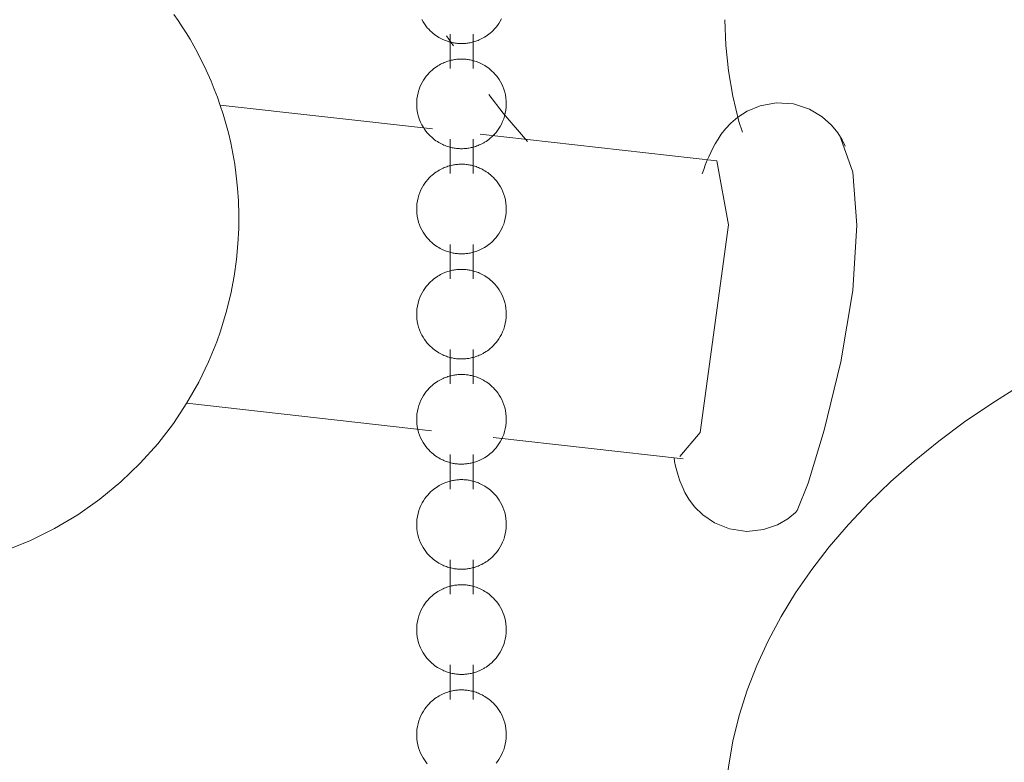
# Model space of a CAD drawing. Header units: millimetres. Extents: x 5724 to 11786, y -2894 to 7544.
# Tile 11 of 46: x 8117 to 8147, y -2671 to -2648. Entities that reach past the tile are written whole.
import ezdxf

# ---------------------------------------------------------------- set-up
doc = ezdxf.new("R2010")
doc.units = ezdxf.units.MM
doc.layers.add('E-LITE-EQPM', color=7, linetype='Continuous', lineweight=20)

# ---------------------------------------------------------------- blocks, each defined once
blk = doc.blocks.new('33711-11 - 33711-11 YAKARTA LED Old gold ceiling fan-533504-00 Isometrico PDF')
at = {"layer": 'E-LITE-EQPM', "color": 251, "lineweight": 9, "true_color": 0x636466}
for p, q in [((2357.472, -2648.356), (2357.686, -2648.666)), ((2357.583, -2648.307), (2357.583, -2649.362)), ((2358.288, -2649.362), (2358.288, -2648.307)), ((2357.044, -2651.213), (2350.533, -2650.482)), ((2365.764, -2652.191), (2358.507, -2651.377)), ((2357.583, -2651.531), (2357.583, -2652.585)), ((2358.288, -2652.585), (2358.288, -2651.531)), ((2357.583, -2654.755), (2357.583, -2655.809)), ((2358.288, -2655.809), (2358.288, -2654.755)), ((2357.583, -2657.978), (2357.583, -2659.033)), ((2358.288, -2659.033), (2358.288, -2657.978)), ((2349.507, -2659.625), (2357.019, -2660.468)), ((2358.907, -2660.679), (2364.738, -2661.334)), ((2365.251, -2660.518), (2364.63, -2661.262)), ((2357.583, -2661.202), (2357.583, -2662.257)), ((2358.288, -2662.257), (2358.288, -2661.202)), ((2357.583, -2664.426), (2357.583, -2665.481)), ((2358.288, -2665.481), (2358.288, -2664.426)), ((2357.583, -2667.65), (2357.583, -2668.705)), ((2358.288, -2668.705), (2358.288, -2667.65))]:
    blk.add_line(p, q, dxfattribs=at)
for points in [[(2350.542, -2657.414, 0), (2350.721, -2656.83, 0), (2350.859, -2656.268, 0), (2350.962, -2655.732, 0), (2351.034, -2655.22, 0), (2351.08, -2654.734, 0), (2351.103, -2654.272, 0), (2351.107, -2653.835, 0), (2351.094, -2653.42, 0), (2351.068, -2653.027, 0), (2351.029, -2652.654, 0), (2350.98, -2652.299, 0), (2350.922, -2651.963, 0), (2350.857, -2651.642, 0), (2350.785, -2651.336, 0), (2350.708, -2651.044, 0), (2350.625, -2650.765, 0), (2350.539, -2650.497, 0), (2350.448, -2650.239, 0), (2350.354, -2649.992, 0), (2350.256, -2649.753, 0), (2350.156, -2649.522, 0), (2350.052, -2649.299, 0), (2349.946, -2649.082, 0), (2349.837, -2648.872, 0), (2349.725, -2648.667, 0), (2349.61, -2648.467, 0), (2349.492, -2648.271, 0), (2349.371, -2648.08, 0), (2349.246, -2647.892, 0), (2349.118, -2647.707, 0)], [(2359.162, -2647.842, 0), (2359.123, -2647.913, 0), (2359.082, -2647.979, 0), (2359.04, -2648.04, 0), (2358.996, -2648.096, 0), (2358.952, -2648.147, 0), (2358.907, -2648.194, 0), (2358.862, -2648.237, 0), (2358.817, -2648.276, 0), (2358.773, -2648.311, 0), (2358.73, -2648.344, 0), (2358.687, -2648.373, 0), (2358.645, -2648.399, 0), (2358.622, -2648.412, 0)], [(2356.719, -2647.862, 0), (2356.758, -2647.931, 0), (2356.799, -2647.996, 0), (2356.842, -2648.055, 0), (2356.886, -2648.11, 0), (2356.931, -2648.16, 0), (2356.976, -2648.206, 0), (2357.021, -2648.248, 0), (2357.065, -2648.286, 0), (2357.109, -2648.32, 0), (2357.153, -2648.352, 0), (2357.195, -2648.38, 0), (2357.237, -2648.406, 0), (2357.278, -2648.429, 0), (2357.318, -2648.45, 0), (2357.358, -2648.469, 0), (2357.396, -2648.486, 0), (2357.434, -2648.502, 0), (2357.471, -2648.516, 0), (2357.507, -2648.528, 0), (2357.543, -2648.539, 0), (2357.578, -2648.549, 0), (2357.613, -2648.558, 0), (2357.647, -2648.566, 0), (2357.68, -2648.573, 0), (2357.713, -2648.578, 0), (2357.746, -2648.583, 0), (2357.779, -2648.588, 0), (2357.811, -2648.591, 0), (2357.843, -2648.593, 0), (2357.875, -2648.595, 0), (2357.907, -2648.596, 0), (2357.938, -2648.596, 0), (2357.97, -2648.596, 0), (2358.002, -2648.595, 0), (2358.034, -2648.593, 0), (2358.066, -2648.59, 0), (2358.098, -2648.587, 0), (2358.131, -2648.583, 0), (2358.163, -2648.577, 0), (2358.197, -2648.571, 0), (2358.23, -2648.564, 0), (2358.264, -2648.556, 0), (2358.299, -2648.547, 0), (2358.334, -2648.537, 0), (2358.37, -2648.526, 0), (2358.407, -2648.513, 0), (2358.444, -2648.499, 0), (2358.482, -2648.483, 0), (2358.52, -2648.466, 0), (2358.56, -2648.446, 0), (2358.6, -2648.425, 0), (2358.622, -2648.412, 0)], [(2366.012, -2647.865, 0), (2366.04, -2648.65, 0), (2366.121, -2649.433, 0), (2366.257, -2650.212, 0), (2366.445, -2650.986, 0), (2366.55, -2651.317, 0)], [(2357.248, -2649.256, 0), (2357.207, -2649.281, 0), (2357.164, -2649.309, 0), (2357.121, -2649.339, 0), (2357.077, -2649.373, 0), (2357.033, -2649.41, 0), (2356.988, -2649.451, 0), (2356.943, -2649.495, 0), (2356.898, -2649.544, 0), (2356.854, -2649.598, 0), (2356.811, -2649.656, 0), (2356.769, -2649.719, 0), (2356.729, -2649.788, 0), (2356.692, -2649.861, 0), (2356.658, -2649.939, 0), (2356.628, -2650.022, 0), (2356.603, -2650.108, 0), (2356.584, -2650.198, 0), (2356.57, -2650.291, 0), (2356.562, -2650.386, 0), (2356.562, -2650.481, 0), (2356.567, -2650.576, 0), (2356.579, -2650.669, 0), (2356.597, -2650.76, 0), (2356.621, -2650.848, 0), (2356.65, -2650.931, 0), (2356.682, -2651.011, 0), (2356.719, -2651.085, 0), (2356.758, -2651.155, 0), (2356.799, -2651.22, 0), (2356.842, -2651.279, 0), (2356.886, -2651.334, 0), (2356.931, -2651.384, 0), (2356.976, -2651.43, 0), (2357.021, -2651.472, 0), (2357.065, -2651.51, 0), (2357.109, -2651.544, 0), (2357.153, -2651.576, 0), (2357.195, -2651.604, 0), (2357.237, -2651.63, 0), (2357.278, -2651.653, 0), (2357.318, -2651.674, 0), (2357.358, -2651.693, 0), (2357.396, -2651.71, 0), (2357.434, -2651.726, 0), (2357.471, -2651.74, 0), (2357.507, -2651.752, 0), (2357.543, -2651.763, 0), (2357.578, -2651.773, 0), (2357.613, -2651.782, 0), (2357.647, -2651.79, 0), (2357.68, -2651.796, 0), (2357.713, -2651.802, 0), (2357.746, -2651.807, 0), (2357.779, -2651.811, 0), (2357.811, -2651.815, 0), (2357.843, -2651.817, 0), (2357.875, -2651.819, 0), (2357.907, -2651.82, 0), (2357.938, -2651.82, 0), (2357.97, -2651.82, 0), (2358.002, -2651.819, 0), (2358.034, -2651.817, 0), (2358.066, -2651.814, 0), (2358.098, -2651.811, 0), (2358.131, -2651.806, 0), (2358.163, -2651.801, 0), (2358.197, -2651.795, 0), (2358.23, -2651.788, 0), (2358.264, -2651.78, 0), (2358.299, -2651.771, 0), (2358.334, -2651.761, 0), (2358.37, -2651.75, 0), (2358.407, -2651.737, 0), (2358.444, -2651.723, 0), (2358.482, -2651.707, 0), (2358.52, -2651.69, 0), (2358.56, -2651.67, 0), (2358.6, -2651.649, 0), (2358.622, -2651.636, 0)], [(2357.248, -2649.256, 0), (2357.289, -2649.233, 0), (2357.329, -2649.213, 0), (2357.368, -2649.194, 0), (2357.406, -2649.178, 0), (2357.444, -2649.163, 0), (2357.481, -2649.149, 0), (2357.517, -2649.137, 0), (2357.553, -2649.126, 0), (2357.588, -2649.117, 0), (2357.622, -2649.108, 0), (2357.656, -2649.101, 0), (2357.689, -2649.094, 0), (2357.722, -2649.089, 0), (2357.755, -2649.084, 0), (2357.787, -2649.08, 0), (2357.82, -2649.077, 0), (2357.852, -2649.075, 0), (2357.883, -2649.073, 0), (2357.915, -2649.072, 0), (2357.947, -2649.072, 0), (2357.979, -2649.073, 0), (2358.01, -2649.074, 0), (2358.042, -2649.076, 0), (2358.075, -2649.079, 0), (2358.107, -2649.083, 0), (2358.139, -2649.087, 0), (2358.172, -2649.093, 0), (2358.206, -2649.099, 0), (2358.239, -2649.106, 0), (2358.274, -2649.114, 0), (2358.308, -2649.124, 0), (2358.344, -2649.134, 0), (2358.38, -2649.146, 0), (2358.416, -2649.159, 0), (2358.454, -2649.174, 0), (2358.492, -2649.19, 0), (2358.531, -2649.208, 0), (2358.571, -2649.228, 0), (2358.611, -2649.25, 0), (2358.653, -2649.274, 0), (2358.695, -2649.301, 0), (2358.738, -2649.331, 0), (2358.782, -2649.363, 0), (2358.826, -2649.4, 0), (2358.87, -2649.439, 0), (2358.915, -2649.483, 0), (2358.96, -2649.531, 0), (2359.004, -2649.583, 0), (2359.048, -2649.64, 0), (2359.09, -2649.702, 0), (2359.131, -2649.769, 0), (2359.169, -2649.841, 0), (2359.204, -2649.917, 0), (2359.235, -2649.999, 0), (2359.261, -2650.085, 0), (2359.282, -2650.174, 0), (2359.298, -2650.266, 0), (2359.307, -2650.36, 0), (2359.309, -2650.455, 0), (2359.306, -2650.55, 0), (2359.295, -2650.644, 0), (2359.279, -2650.736, 0), (2359.256, -2650.824, 0), (2359.229, -2650.909, 0), (2359.197, -2650.99, 0), (2359.162, -2651.066, 0), (2359.123, -2651.137, 0), (2359.082, -2651.203, 0), (2359.04, -2651.264, 0), (2358.996, -2651.32, 0), (2358.952, -2651.371, 0), (2358.907, -2651.418, 0), (2358.862, -2651.461, 0), (2358.817, -2651.5, 0), (2358.773, -2651.535, 0), (2358.73, -2651.567, 0), (2358.687, -2651.597, 0), (2358.645, -2651.623, 0), (2358.622, -2651.636, 0)], [(2358.77, -2650.158, 0), (2359.211, -2650.728, 0), (2359.959, -2651.6, 0)], [(2369.706, -2651.741, 0), (2369.608, -2651.549, 0), (2369.472, -2651.335, 0), (2369.279, -2651.098, 0), (2369, -2650.846, 0), (2368.612, -2650.611, 0), (2368.119, -2650.45, 0), (2367.583, -2650.415, 0), (2367.093, -2650.504, 0), (2366.7, -2650.668, 0), (2366.407, -2650.856, 0), (2366.191, -2651.042, 0), (2366.029, -2651.216, 0), (2365.903, -2651.376, 0), (2365.802, -2651.526, 0), (2365.716, -2651.667, 0), (2365.643, -2651.803, 0), (2365.577, -2651.935, 0), (2365.518, -2652.066, 0), (2365.463, -2652.197, 0), (2365.411, -2652.329, 0), (2365.362, -2652.463, 0), (2365.318, -2652.589, 0)], [(2369.573, -2651.512, 0), (2369.935, -2652.538, 0), (2370.055, -2654.162, 0), (2369.932, -2656.164, 0), (2369.57, -2658.353, 0), (2369.057, -2660.45, 0), (2368.564, -2662.076, 0)], [(2357.248, -2652.48, 0), (2357.289, -2652.457, 0), (2357.329, -2652.437, 0), (2357.368, -2652.418, 0), (2357.406, -2652.402, 0), (2357.444, -2652.387, 0), (2357.481, -2652.373, 0), (2357.517, -2652.361, 0), (2357.553, -2652.35, 0), (2357.588, -2652.341, 0), (2357.622, -2652.332, 0), (2357.656, -2652.325, 0), (2357.689, -2652.318, 0), (2357.722, -2652.312, 0), (2357.755, -2652.308, 0), (2357.787, -2652.304, 0), (2357.82, -2652.301, 0), (2357.852, -2652.298, 0), (2357.883, -2652.297, 0), (2357.915, -2652.296, 0), (2357.947, -2652.296, 0), (2357.979, -2652.296, 0), (2358.01, -2652.298, 0), (2358.042, -2652.3, 0), (2358.075, -2652.303, 0), (2358.107, -2652.307, 0), (2358.139, -2652.311, 0), (2358.172, -2652.316, 0), (2358.206, -2652.323, 0), (2358.239, -2652.33, 0), (2358.274, -2652.338, 0), (2358.308, -2652.347, 0), (2358.344, -2652.358, 0), (2358.38, -2652.37, 0), (2358.416, -2652.383, 0), (2358.454, -2652.397, 0), (2358.492, -2652.414, 0), (2358.531, -2652.432, 0), (2358.571, -2652.452, 0), (2358.611, -2652.474, 0), (2358.653, -2652.498, 0), (2358.695, -2652.525, 0), (2358.738, -2652.555, 0), (2358.782, -2652.587, 0), (2358.826, -2652.623, 0), (2358.87, -2652.663, 0), (2358.915, -2652.707, 0), (2358.96, -2652.754, 0), (2359.004, -2652.807, 0), (2359.048, -2652.864, 0), (2359.09, -2652.926, 0), (2359.131, -2652.992, 0), (2359.169, -2653.064, 0), (2359.204, -2653.141, 0), (2359.235, -2653.223, 0), (2359.261, -2653.308, 0), (2359.282, -2653.398, 0), (2359.298, -2653.49, 0), (2359.307, -2653.584, 0), (2359.309, -2653.679, 0), (2359.306, -2653.774, 0), (2359.295, -2653.868, 0), (2359.279, -2653.96, 0), (2359.256, -2654.048, 0), (2359.229, -2654.133, 0), (2359.197, -2654.214, 0), (2359.162, -2654.29, 0), (2359.123, -2654.361, 0), (2359.082, -2654.427, 0), (2359.04, -2654.487, 0), (2358.996, -2654.544, 0), (2358.952, -2654.595, 0), (2358.907, -2654.642, 0), (2358.862, -2654.685, 0), (2358.817, -2654.724, 0), (2358.773, -2654.759, 0), (2358.73, -2654.791, 0), (2358.687, -2654.82, 0), (2358.645, -2654.847, 0), (2358.622, -2654.86, 0)], [(2365.764, -2652.191, 0), (2366.128, -2654.155, 0), (2365.251, -2660.518, 0)], [(2357.248, -2652.48, 0), (2357.207, -2652.505, 0), (2357.164, -2652.533, 0), (2357.121, -2652.563, 0), (2357.077, -2652.597, 0), (2357.033, -2652.634, 0), (2356.988, -2652.674, 0), (2356.943, -2652.719, 0), (2356.898, -2652.768, 0), (2356.854, -2652.822, 0), (2356.811, -2652.88, 0), (2356.769, -2652.943, 0), (2356.729, -2653.011, 0), (2356.692, -2653.085, 0), (2356.658, -2653.163, 0), (2356.628, -2653.245, 0), (2356.603, -2653.332, 0), (2356.584, -2653.422, 0), (2356.57, -2653.515, 0), (2356.562, -2653.61, 0), (2356.562, -2653.705, 0), (2356.567, -2653.799, 0), (2356.579, -2653.893, 0), (2356.597, -2653.984, 0), (2356.621, -2654.072, 0), (2356.65, -2654.155, 0), (2356.682, -2654.235, 0), (2356.719, -2654.309, 0), (2356.758, -2654.379, 0), (2356.799, -2654.443, 0), (2356.842, -2654.503, 0), (2356.886, -2654.558, 0), (2356.931, -2654.608, 0), (2356.976, -2654.654, 0), (2357.021, -2654.696, 0), (2357.065, -2654.734, 0), (2357.109, -2654.768, 0), (2357.153, -2654.799, 0), (2357.195, -2654.828, 0), (2357.237, -2654.854, 0), (2357.278, -2654.877, 0), (2357.318, -2654.898, 0), (2357.358, -2654.917, 0), (2357.396, -2654.934, 0), (2357.434, -2654.949, 0), (2357.471, -2654.963, 0), (2357.507, -2654.976, 0), (2357.543, -2654.987, 0), (2357.578, -2654.997, 0), (2357.613, -2655.006, 0), (2357.647, -2655.014, 0), (2357.68, -2655.02, 0), (2357.713, -2655.026, 0), (2357.746, -2655.031, 0), (2357.779, -2655.035, 0), (2357.811, -2655.039, 0), (2357.843, -2655.041, 0), (2357.875, -2655.043, 0), (2357.907, -2655.044, 0), (2357.938, -2655.044, 0), (2357.97, -2655.044, 0), (2358.002, -2655.043, 0), (2358.034, -2655.041, 0), (2358.066, -2655.038, 0), (2358.098, -2655.034, 0), (2358.131, -2655.03, 0), (2358.163, -2655.025, 0), (2358.197, -2655.019, 0), (2358.23, -2655.012, 0), (2358.264, -2655.004, 0), (2358.299, -2654.995, 0), (2358.334, -2654.985, 0), (2358.37, -2654.974, 0), (2358.407, -2654.961, 0), (2358.444, -2654.947, 0), (2358.482, -2654.931, 0), (2358.52, -2654.913, 0), (2358.56, -2654.894, 0), (2358.6, -2654.873, 0), (2358.622, -2654.86, 0)], [(2366.012, -2672.356, 0), (2366.04, -2671.562, 0), (2366.122, -2670.77, 0), (2366.259, -2669.982, 0), (2366.45, -2669.201, 0), (2366.694, -2668.427, 0), (2366.99, -2667.662, 0), (2367.337, -2666.908, 0), (2367.735, -2666.166, 0), (2368.181, -2665.438, 0), (2368.675, -2664.724, 0), (2369.215, -2664.025, 0), (2369.801, -2663.343, 0), (2370.431, -2662.677, 0), (2371.103, -2662.03, 0), (2371.817, -2661.4, 0), (2372.572, -2660.79, 0), (2373.365, -2660.2, 0), (2374.196, -2659.63, 0), (2375.063, -2659.082, 0)], [(2357.248, -2655.704, 0), (2357.289, -2655.681, 0), (2357.329, -2655.661, 0), (2357.368, -2655.642, 0), (2357.406, -2655.625, 0), (2357.444, -2655.61, 0), (2357.481, -2655.597, 0), (2357.517, -2655.585, 0), (2357.553, -2655.574, 0), (2357.588, -2655.564, 0), (2357.622, -2655.556, 0), (2357.656, -2655.548, 0), (2357.689, -2655.542, 0), (2357.722, -2655.536, 0), (2357.755, -2655.532, 0), (2357.787, -2655.528, 0), (2357.82, -2655.525, 0), (2357.852, -2655.522, 0), (2357.883, -2655.521, 0), (2357.915, -2655.52, 0), (2357.947, -2655.52, 0), (2357.979, -2655.52, 0), (2358.01, -2655.522, 0), (2358.042, -2655.524, 0), (2358.075, -2655.527, 0), (2358.107, -2655.53, 0), (2358.139, -2655.535, 0), (2358.172, -2655.54, 0), (2358.206, -2655.547, 0), (2358.239, -2655.554, 0), (2358.274, -2655.562, 0), (2358.308, -2655.571, 0), (2358.344, -2655.582, 0), (2358.38, -2655.594, 0), (2358.416, -2655.607, 0), (2358.454, -2655.621, 0), (2358.492, -2655.637, 0), (2358.531, -2655.655, 0), (2358.571, -2655.675, 0), (2358.611, -2655.697, 0), (2358.653, -2655.722, 0), (2358.695, -2655.749, 0), (2358.738, -2655.778, 0), (2358.782, -2655.811, 0), (2358.826, -2655.847, 0), (2358.87, -2655.887, 0), (2358.915, -2655.931, 0), (2358.96, -2655.978, 0), (2359.004, -2656.031, 0), (2359.048, -2656.088, 0), (2359.09, -2656.149, 0), (2359.131, -2656.216, 0), (2359.169, -2656.288, 0), (2359.204, -2656.365, 0), (2359.235, -2656.447, 0), (2359.261, -2656.532, 0), (2359.282, -2656.622, 0), (2359.298, -2656.714, 0), (2359.307, -2656.808, 0), (2359.309, -2656.903, 0), (2359.306, -2656.998, 0), (2359.295, -2657.092, 0), (2359.279, -2657.183, 0), (2359.256, -2657.272, 0), (2359.229, -2657.357, 0), (2359.197, -2657.438, 0), (2359.162, -2657.513, 0), (2359.123, -2657.584, 0), (2359.082, -2657.65, 0), (2359.04, -2657.711, 0), (2358.996, -2657.767, 0), (2358.952, -2657.819, 0), (2358.907, -2657.866, 0), (2358.862, -2657.909, 0), (2358.817, -2657.948, 0), (2358.773, -2657.983, 0), (2358.73, -2658.015, 0), (2358.687, -2658.044, 0), (2358.645, -2658.071, 0), (2358.622, -2658.084, 0)], [(2357.248, -2655.704, 0), (2357.207, -2655.729, 0), (2357.164, -2655.756, 0), (2357.121, -2655.787, 0), (2357.077, -2655.821, 0), (2357.033, -2655.858, 0), (2356.988, -2655.898, 0), (2356.943, -2655.943, 0), (2356.898, -2655.992, 0), (2356.854, -2656.045, 0), (2356.811, -2656.104, 0), (2356.769, -2656.167, 0), (2356.729, -2656.235, 0), (2356.692, -2656.308, 0), (2356.658, -2656.387, 0), (2356.628, -2656.469, 0), (2356.603, -2656.556, 0), (2356.584, -2656.646, 0), (2356.57, -2656.739, 0), (2356.562, -2656.833, 0), (2356.562, -2656.929, 0), (2356.567, -2657.023, 0), (2356.579, -2657.117, 0), (2356.597, -2657.208, 0), (2356.621, -2657.295, 0), (2356.65, -2657.379, 0), (2356.682, -2657.459, 0), (2356.719, -2657.533, 0), (2356.758, -2657.603, 0), (2356.799, -2657.667, 0), (2356.842, -2657.727, 0), (2356.886, -2657.782, 0), (2356.931, -2657.832, 0), (2356.976, -2657.878, 0), (2357.021, -2657.919, 0), (2357.065, -2657.957, 0), (2357.109, -2657.992, 0), (2357.153, -2658.023, 0), (2357.195, -2658.052, 0), (2357.237, -2658.077, 0), (2357.278, -2658.101, 0), (2357.318, -2658.122, 0), (2357.358, -2658.141, 0), (2357.396, -2658.158, 0), (2357.434, -2658.173, 0), (2357.471, -2658.187, 0), (2357.507, -2658.2, 0), (2357.543, -2658.211, 0), (2357.578, -2658.221, 0), (2357.613, -2658.23, 0), (2357.647, -2658.237, 0), (2357.68, -2658.244, 0), (2357.713, -2658.25, 0), (2357.746, -2658.255, 0), (2357.779, -2658.259, 0), (2357.811, -2658.262, 0), (2357.843, -2658.265, 0), (2357.875, -2658.267, 0), (2357.907, -2658.268, 0), (2357.938, -2658.268, 0), (2357.97, -2658.268, 0), (2358.002, -2658.266, 0), (2358.034, -2658.264, 0), (2358.066, -2658.262, 0), (2358.098, -2658.258, 0), (2358.131, -2658.254, 0), (2358.163, -2658.249, 0), (2358.197, -2658.243, 0), (2358.23, -2658.236, 0), (2358.264, -2658.228, 0), (2358.299, -2658.219, 0), (2358.334, -2658.209, 0), (2358.37, -2658.197, 0), (2358.407, -2658.185, 0), (2358.444, -2658.171, 0), (2358.482, -2658.155, 0), (2358.52, -2658.137, 0), (2358.56, -2658.118, 0), (2358.6, -2658.096, 0), (2358.622, -2658.084, 0)], [(2341.706, -2664.687, 0), (2341.802, -2664.676, 0), (2342.511, -2664.552, 0), (2343.239, -2664.373, 0), (2343.978, -2664.134, 0), (2344.72, -2663.833, 0), (2345.453, -2663.47, 0), (2346.167, -2663.046, 0), (2346.849, -2662.566, 0), (2347.491, -2662.036, 0), (2348.083, -2661.466, 0), (2348.62, -2660.865, 0), (2349.098, -2660.243, 0), (2349.516, -2659.611, 0), (2349.875, -2658.978, 0), (2350.177, -2658.351, 0), (2350.427, -2657.738, 0), (2350.542, -2657.414, 0)], [(2357.248, -2658.928, 0), (2357.207, -2658.953, 0), (2357.164, -2658.98, 0), (2357.121, -2659.011, 0), (2357.077, -2659.044, 0), (2357.033, -2659.081, 0), (2356.988, -2659.122, 0), (2356.943, -2659.167, 0), (2356.898, -2659.216, 0), (2356.854, -2659.269, 0), (2356.811, -2659.328, 0), (2356.769, -2659.391, 0), (2356.729, -2659.459, 0), (2356.692, -2659.532, 0), (2356.658, -2659.61, 0), (2356.628, -2659.693, 0), (2356.603, -2659.78, 0), (2356.584, -2659.87, 0), (2356.57, -2659.963, 0), (2356.562, -2660.057, 0), (2356.562, -2660.152, 0), (2356.567, -2660.247, 0), (2356.579, -2660.341, 0), (2356.597, -2660.431, 0), (2356.621, -2660.519, 0), (2356.65, -2660.603, 0), (2356.682, -2660.682, 0), (2356.719, -2660.757, 0), (2356.758, -2660.827, 0), (2356.799, -2660.891, 0), (2356.842, -2660.951, 0), (2356.886, -2661.006, 0), (2356.931, -2661.056, 0), (2356.976, -2661.102, 0), (2357.021, -2661.143, 0), (2357.065, -2661.181, 0), (2357.109, -2661.216, 0), (2357.153, -2661.247, 0), (2357.195, -2661.276, 0), (2357.237, -2661.301, 0), (2357.278, -2661.325, 0), (2357.318, -2661.346, 0), (2357.358, -2661.365, 0), (2357.396, -2661.382, 0), (2357.434, -2661.397, 0), (2357.471, -2661.411, 0), (2357.507, -2661.424, 0), (2357.543, -2661.435, 0), (2357.578, -2661.445, 0), (2357.613, -2661.453, 0), (2357.647, -2661.461, 0), (2357.68, -2661.468, 0), (2357.713, -2661.474, 0), (2357.746, -2661.479, 0), (2357.779, -2661.483, 0), (2357.811, -2661.486, 0), (2357.843, -2661.489, 0), (2357.875, -2661.491, 0), (2357.907, -2661.492, 0), (2357.938, -2661.492, 0), (2357.97, -2661.491, 0), (2358.002, -2661.49, 0), (2358.034, -2661.488, 0), (2358.066, -2661.486, 0), (2358.098, -2661.482, 0), (2358.131, -2661.478, 0), (2358.163, -2661.473, 0), (2358.197, -2661.467, 0), (2358.23, -2661.46, 0), (2358.264, -2661.452, 0), (2358.299, -2661.443, 0), (2358.334, -2661.433, 0), (2358.37, -2661.421, 0), (2358.407, -2661.409, 0), (2358.444, -2661.394, 0), (2358.482, -2661.379, 0), (2358.52, -2661.361, 0), (2358.56, -2661.342, 0), (2358.6, -2661.32, 0), (2358.622, -2661.308, 0)], [(2357.248, -2658.928, 0), (2357.289, -2658.905, 0), (2357.329, -2658.884, 0), (2357.368, -2658.866, 0), (2357.406, -2658.849, 0), (2357.444, -2658.834, 0), (2357.481, -2658.821, 0), (2357.517, -2658.809, 0), (2357.553, -2658.798, 0), (2357.588, -2658.788, 0), (2357.622, -2658.78, 0), (2357.656, -2658.772, 0), (2357.689, -2658.766, 0), (2357.722, -2658.76, 0), (2357.755, -2658.755, 0), (2357.787, -2658.751, 0), (2357.82, -2658.748, 0), (2357.852, -2658.746, 0), (2357.883, -2658.744, 0), (2357.915, -2658.744, 0), (2357.947, -2658.744, 0), (2357.979, -2658.744, 0), (2358.01, -2658.746, 0), (2358.042, -2658.748, 0), (2358.075, -2658.751, 0), (2358.107, -2658.754, 0), (2358.139, -2658.759, 0), (2358.172, -2658.764, 0), (2358.206, -2658.77, 0), (2358.239, -2658.778, 0), (2358.274, -2658.786, 0), (2358.308, -2658.795, 0), (2358.344, -2658.806, 0), (2358.38, -2658.817, 0), (2358.416, -2658.83, 0), (2358.454, -2658.845, 0), (2358.492, -2658.861, 0), (2358.531, -2658.879, 0), (2358.571, -2658.899, 0), (2358.611, -2658.921, 0), (2358.653, -2658.946, 0), (2358.695, -2658.973, 0), (2358.738, -2659.002, 0), (2358.782, -2659.035, 0), (2358.826, -2659.071, 0), (2358.87, -2659.111, 0), (2358.915, -2659.154, 0), (2358.96, -2659.202, 0), (2359.004, -2659.254, 0), (2359.048, -2659.311, 0), (2359.09, -2659.373, 0), (2359.131, -2659.44, 0), (2359.169, -2659.512, 0), (2359.204, -2659.589, 0), (2359.235, -2659.67, 0), (2359.261, -2659.756, 0), (2359.282, -2659.845, 0), (2359.298, -2659.938, 0), (2359.307, -2660.032, 0), (2359.309, -2660.127, 0), (2359.306, -2660.222, 0), (2359.295, -2660.316, 0), (2359.279, -2660.407, 0), (2359.256, -2660.496, 0), (2359.229, -2660.581, 0), (2359.197, -2660.661, 0), (2359.162, -2660.737, 0), (2359.123, -2660.808, 0), (2359.082, -2660.874, 0), (2359.04, -2660.935, 0), (2358.996, -2660.991, 0), (2358.952, -2661.043, 0), (2358.907, -2661.09, 0), (2358.862, -2661.132, 0), (2358.817, -2661.171, 0), (2358.773, -2661.207, 0), (2358.73, -2661.239, 0), (2358.687, -2661.268, 0), (2358.645, -2661.295, 0), (2358.622, -2661.308, 0)], [(2368.18, -2662.976, 0), (2367.944, -2663.165, 0), (2367.624, -2663.35, 0), (2367.201, -2663.498, 0), (2366.69, -2663.555, 0), (2366.157, -2663.48, 0), (2365.691, -2663.291, 0), (2365.336, -2663.046, 0), (2365.085, -2662.797, 0), (2364.911, -2662.566, 0), (2364.788, -2662.359, 0), (2364.699, -2662.173, 0), (2364.632, -2662.004, 0), (2364.579, -2661.846, 0), (2364.536, -2661.697, 0), (2364.502, -2661.553, 0), (2364.472, -2661.412, 0), (2364.453, -2661.302, 0)], [(2357.248, -2662.151, 0), (2357.289, -2662.129, 0), (2357.329, -2662.108, 0), (2357.368, -2662.09, 0), (2357.406, -2662.073, 0), (2357.444, -2662.058, 0), (2357.481, -2662.045, 0), (2357.517, -2662.032, 0), (2357.553, -2662.022, 0), (2357.588, -2662.012, 0), (2357.622, -2662.004, 0), (2357.656, -2661.996, 0), (2357.689, -2661.99, 0), (2357.722, -2661.984, 0), (2357.755, -2661.979, 0), (2357.787, -2661.975, 0), (2357.82, -2661.972, 0), (2357.852, -2661.97, 0), (2357.883, -2661.968, 0), (2357.915, -2661.967, 0), (2357.947, -2661.967, 0), (2357.979, -2661.968, 0), (2358.01, -2661.969, 0), (2358.042, -2661.971, 0), (2358.075, -2661.974, 0), (2358.107, -2661.978, 0), (2358.139, -2661.983, 0), (2358.172, -2661.988, 0), (2358.206, -2661.994, 0), (2358.239, -2662.001, 0), (2358.274, -2662.01, 0), (2358.308, -2662.019, 0), (2358.344, -2662.029, 0), (2358.38, -2662.041, 0), (2358.416, -2662.054, 0), (2358.454, -2662.069, 0), (2358.492, -2662.085, 0), (2358.531, -2662.103, 0), (2358.571, -2662.123, 0), (2358.611, -2662.145, 0), (2358.653, -2662.169, 0), (2358.695, -2662.196, 0), (2358.738, -2662.226, 0), (2358.782, -2662.259, 0), (2358.826, -2662.295, 0), (2358.87, -2662.335, 0), (2358.915, -2662.378, 0), (2358.96, -2662.426, 0), (2359.004, -2662.478, 0), (2359.048, -2662.535, 0), (2359.09, -2662.597, 0), (2359.131, -2662.664, 0), (2359.169, -2662.736, 0), (2359.204, -2662.813, 0), (2359.235, -2662.894, 0), (2359.261, -2662.98, 0), (2359.282, -2663.069, 0), (2359.298, -2663.161, 0), (2359.307, -2663.255, 0), (2359.309, -2663.351, 0), (2359.306, -2663.446, 0), (2359.295, -2663.539, 0), (2359.279, -2663.631, 0), (2359.256, -2663.72, 0), (2359.229, -2663.805, 0), (2359.197, -2663.885, 0), (2359.162, -2663.961, 0), (2359.123, -2664.032, 0), (2359.082, -2664.098, 0), (2359.04, -2664.159, 0), (2358.996, -2664.215, 0), (2358.952, -2664.266, 0), (2358.907, -2664.313, 0), (2358.862, -2664.356, 0), (2358.817, -2664.395, 0), (2358.773, -2664.431, 0), (2358.73, -2664.463, 0), (2358.687, -2664.492, 0), (2358.645, -2664.518, 0), (2358.622, -2664.532, 0)], [(2357.248, -2662.151, 0), (2357.207, -2662.176, 0), (2357.164, -2662.204, 0), (2357.121, -2662.235, 0), (2357.077, -2662.268, 0), (2357.033, -2662.305, 0), (2356.988, -2662.346, 0), (2356.943, -2662.391, 0), (2356.898, -2662.44, 0), (2356.854, -2662.493, 0), (2356.811, -2662.551, 0), (2356.769, -2662.615, 0), (2356.729, -2662.683, 0), (2356.692, -2662.756, 0), (2356.658, -2662.834, 0), (2356.628, -2662.917, 0), (2356.603, -2663.004, 0), (2356.584, -2663.094, 0), (2356.57, -2663.187, 0), (2356.562, -2663.281, 0), (2356.562, -2663.376, 0), (2356.567, -2663.471, 0), (2356.579, -2663.564, 0), (2356.597, -2663.655, 0), (2356.621, -2663.743, 0), (2356.65, -2663.827, 0), (2356.682, -2663.906, 0), (2356.719, -2663.981, 0), (2356.758, -2664.05, 0), (2356.799, -2664.115, 0), (2356.842, -2664.175, 0), (2356.886, -2664.229, 0), (2356.931, -2664.28, 0), (2356.976, -2664.325, 0), (2357.021, -2664.367, 0), (2357.065, -2664.405, 0), (2357.109, -2664.44, 0), (2357.153, -2664.471, 0), (2357.195, -2664.499, 0), (2357.237, -2664.525, 0), (2357.278, -2664.548, 0), (2357.318, -2664.569, 0), (2357.358, -2664.588, 0), (2357.396, -2664.606, 0), (2357.434, -2664.621, 0), (2357.471, -2664.635, 0), (2357.507, -2664.647, 0), (2357.543, -2664.659, 0), (2357.578, -2664.668, 0), (2357.613, -2664.677, 0), (2357.647, -2664.685, 0), (2357.68, -2664.692, 0), (2357.713, -2664.698, 0), (2357.746, -2664.703, 0), (2357.779, -2664.707, 0), (2357.811, -2664.71, 0), (2357.843, -2664.713, 0), (2357.875, -2664.714, 0), (2357.907, -2664.715, 0), (2357.938, -2664.716, 0), (2357.97, -2664.715, 0), (2358.002, -2664.714, 0), (2358.034, -2664.712, 0), (2358.066, -2664.709, 0), (2358.098, -2664.706, 0), (2358.131, -2664.702, 0), (2358.163, -2664.697, 0), (2358.197, -2664.691, 0), (2358.23, -2664.684, 0), (2358.264, -2664.676, 0), (2358.299, -2664.667, 0), (2358.334, -2664.657, 0), (2358.37, -2664.645, 0), (2358.407, -2664.632, 0), (2358.444, -2664.618, 0), (2358.482, -2664.602, 0), (2358.52, -2664.585, 0), (2358.56, -2664.566, 0), (2358.6, -2664.544, 0), (2358.622, -2664.532, 0)], [(2368.564, -2662.076, 0), (2368.226, -2662.919, 0), (2368.182, -2662.973, 0)], [(2357.248, -2665.375, 0), (2357.289, -2665.353, 0), (2357.329, -2665.332, 0), (2357.368, -2665.314, 0), (2357.406, -2665.297, 0), (2357.444, -2665.282, 0), (2357.481, -2665.268, 0), (2357.517, -2665.256, 0), (2357.553, -2665.246, 0), (2357.588, -2665.236, 0), (2357.622, -2665.227, 0), (2357.656, -2665.22, 0), (2357.689, -2665.213, 0), (2357.722, -2665.208, 0), (2357.755, -2665.203, 0), (2357.787, -2665.199, 0), (2357.82, -2665.196, 0), (2357.852, -2665.194, 0), (2357.883, -2665.192, 0), (2357.915, -2665.191, 0), (2357.947, -2665.191, 0), (2357.979, -2665.192, 0), (2358.01, -2665.193, 0), (2358.042, -2665.195, 0), (2358.075, -2665.198, 0), (2358.107, -2665.202, 0), (2358.139, -2665.206, 0), (2358.172, -2665.212, 0), (2358.206, -2665.218, 0), (2358.239, -2665.225, 0), (2358.274, -2665.233, 0), (2358.308, -2665.243, 0), (2358.344, -2665.253, 0), (2358.38, -2665.265, 0), (2358.416, -2665.278, 0), (2358.454, -2665.293, 0), (2358.492, -2665.309, 0), (2358.531, -2665.327, 0), (2358.571, -2665.347, 0), (2358.611, -2665.369, 0), (2358.653, -2665.393, 0), (2358.695, -2665.42, 0), (2358.738, -2665.45, 0), (2358.782, -2665.483, 0), (2358.826, -2665.519, 0), (2358.87, -2665.558, 0), (2358.915, -2665.602, 0), (2358.96, -2665.65, 0), (2359.004, -2665.702, 0), (2359.048, -2665.759, 0), (2359.09, -2665.821, 0), (2359.131, -2665.888, 0), (2359.169, -2665.96, 0), (2359.204, -2666.037, 0), (2359.235, -2666.118, 0), (2359.261, -2666.204, 0), (2359.282, -2666.293, 0), (2359.298, -2666.385, 0), (2359.307, -2666.479, 0), (2359.309, -2666.574, 0), (2359.306, -2666.669, 0), (2359.295, -2666.763, 0), (2359.279, -2666.855, 0), (2359.256, -2666.944, 0), (2359.229, -2667.028, 0), (2359.197, -2667.109, 0), (2359.162, -2667.185, 0), (2359.123, -2667.256, 0), (2359.082, -2667.322, 0), (2359.04, -2667.383, 0), (2358.996, -2667.439, 0), (2358.952, -2667.49, 0), (2358.907, -2667.537, 0), (2358.862, -2667.58, 0), (2358.817, -2667.619, 0), (2358.773, -2667.655, 0), (2358.73, -2667.687, 0), (2358.687, -2667.716, 0), (2358.645, -2667.742, 0), (2358.622, -2667.755, 0)], [(2357.248, -2665.375, 0), (2357.207, -2665.4, 0), (2357.164, -2665.428, 0), (2357.121, -2665.458, 0), (2357.077, -2665.492, 0), (2357.033, -2665.529, 0), (2356.988, -2665.57, 0), (2356.943, -2665.615, 0), (2356.898, -2665.663, 0), (2356.854, -2665.717, 0), (2356.811, -2665.775, 0), (2356.769, -2665.839, 0), (2356.729, -2665.907, 0), (2356.692, -2665.98, 0), (2356.658, -2666.058, 0), (2356.628, -2666.141, 0), (2356.603, -2666.228, 0), (2356.584, -2666.318, 0), (2356.57, -2666.41, 0), (2356.562, -2666.505, 0), (2356.562, -2666.6, 0), (2356.567, -2666.695, 0), (2356.579, -2666.788, 0), (2356.597, -2666.879, 0), (2356.621, -2666.967, 0), (2356.65, -2667.051, 0), (2356.682, -2667.13, 0), (2356.719, -2667.205, 0), (2356.758, -2667.274, 0), (2356.799, -2667.339, 0), (2356.842, -2667.398, 0), (2356.886, -2667.453, 0), (2356.931, -2667.503, 0), (2356.976, -2667.549, 0), (2357.021, -2667.591, 0), (2357.065, -2667.629, 0), (2357.109, -2667.664, 0), (2357.153, -2667.695, 0), (2357.195, -2667.723, 0), (2357.237, -2667.749, 0), (2357.278, -2667.772, 0), (2357.318, -2667.793, 0), (2357.358, -2667.812, 0), (2357.396, -2667.829, 0), (2357.434, -2667.845, 0), (2357.471, -2667.859, 0), (2357.507, -2667.871, 0), (2357.543, -2667.882, 0), (2357.578, -2667.892, 0), (2357.613, -2667.901, 0), (2357.647, -2667.909, 0), (2357.68, -2667.916, 0), (2357.713, -2667.922, 0), (2357.746, -2667.926, 0), (2357.779, -2667.931, 0), (2357.811, -2667.934, 0), (2357.843, -2667.936, 0), (2357.875, -2667.938, 0), (2357.907, -2667.939, 0), (2357.938, -2667.94, 0), (2357.97, -2667.939, 0), (2358.002, -2667.938, 0), (2358.034, -2667.936, 0), (2358.066, -2667.933, 0), (2358.098, -2667.93, 0), (2358.131, -2667.926, 0), (2358.163, -2667.92, 0), (2358.197, -2667.914, 0), (2358.23, -2667.908, 0), (2358.264, -2667.9, 0), (2358.299, -2667.891, 0), (2358.334, -2667.88, 0), (2358.37, -2667.869, 0), (2358.407, -2667.856, 0), (2358.444, -2667.842, 0), (2358.482, -2667.826, 0), (2358.52, -2667.809, 0), (2358.56, -2667.789, 0), (2358.6, -2667.768, 0), (2358.622, -2667.755, 0)], [(2357.248, -2668.599, 0), (2357.207, -2668.624, 0), (2357.164, -2668.652, 0), (2357.121, -2668.682, 0), (2357.077, -2668.716, 0), (2357.033, -2668.753, 0), (2356.988, -2668.794, 0), (2356.943, -2668.838, 0), (2356.898, -2668.887, 0), (2356.854, -2668.941, 0), (2356.811, -2668.999, 0), (2356.769, -2669.062, 0), (2356.729, -2669.131, 0), (2356.692, -2669.204, 0), (2356.658, -2669.282, 0), (2356.628, -2669.365, 0), (2356.603, -2669.451, 0), (2356.584, -2669.542, 0), (2356.57, -2669.634, 0), (2356.562, -2669.729, 0), (2356.562, -2669.824, 0), (2356.567, -2669.919, 0), (2356.579, -2670.012, 0), (2356.597, -2670.103, 0), (2356.621, -2670.191, 0), (2356.65, -2670.275, 0), (2356.682, -2670.354, 0), (2356.719, -2670.429, 0), (2356.758, -2670.498, 0), (2356.799, -2670.563, 0), (2356.842, -2670.622, 0), (2356.886, -2670.677, 0)], [(2357.248, -2668.599, 0), (2357.289, -2668.576, 0), (2357.329, -2668.556, 0), (2357.368, -2668.537, 0), (2357.406, -2668.521, 0), (2357.444, -2668.506, 0), (2357.481, -2668.492, 0), (2357.517, -2668.48, 0), (2357.553, -2668.469, 0), (2357.588, -2668.46, 0), (2357.622, -2668.451, 0), (2357.656, -2668.444, 0), (2357.689, -2668.437, 0), (2357.722, -2668.432, 0), (2357.755, -2668.427, 0), (2357.787, -2668.423, 0), (2357.82, -2668.42, 0), (2357.852, -2668.418, 0), (2357.883, -2668.416, 0), (2357.915, -2668.415, 0), (2357.947, -2668.415, 0), (2357.979, -2668.416, 0), (2358.01, -2668.417, 0), (2358.042, -2668.419, 0), (2358.075, -2668.422, 0), (2358.107, -2668.426, 0), (2358.139, -2668.43, 0), (2358.172, -2668.436, 0), (2358.206, -2668.442, 0), (2358.239, -2668.449, 0), (2358.274, -2668.457, 0), (2358.308, -2668.467, 0), (2358.344, -2668.477, 0), (2358.38, -2668.489, 0), (2358.416, -2668.502, 0), (2358.454, -2668.517, 0), (2358.492, -2668.533, 0), (2358.531, -2668.551, 0), (2358.571, -2668.571, 0), (2358.611, -2668.593, 0), (2358.653, -2668.617, 0), (2358.695, -2668.644, 0), (2358.738, -2668.674, 0), (2358.782, -2668.707, 0), (2358.826, -2668.743, 0), (2358.87, -2668.782, 0), (2358.915, -2668.826, 0), (2358.96, -2668.874, 0), (2359.004, -2668.926, 0), (2359.048, -2668.983, 0), (2359.09, -2669.045, 0), (2359.131, -2669.112, 0), (2359.169, -2669.184, 0), (2359.204, -2669.26, 0), (2359.235, -2669.342, 0), (2359.261, -2669.428, 0), (2359.282, -2669.517, 0), (2359.298, -2669.609, 0), (2359.307, -2669.703, 0), (2359.309, -2669.798, 0), (2359.306, -2669.893, 0), (2359.295, -2669.987, 0), (2359.279, -2670.079, 0), (2359.256, -2670.167, 0), (2359.229, -2670.252, 0), (2359.197, -2670.333, 0), (2359.162, -2670.409, 0), (2359.123, -2670.48, 0), (2359.082, -2670.546, 0), (2359.04, -2670.607, 0), (2358.996, -2670.663, 0)]]:
    blk.add_polyline3d(points, dxfattribs=at)

msp = doc.modelspace()

# ---------------------------------------------------------------- block references
at = {"layer": 'E-LITE-EQPM', "color": 251, "lineweight": 9, "true_color": 0x5b5b5b}
msp.add_blockref('33711-11 - 33711-11 YAKARTA LED Old gold ceiling fan-533504-00 Isometrico PDF', (5772.807, 0), dxfattribs=at)

doc.saveas('drawing.dxf')
